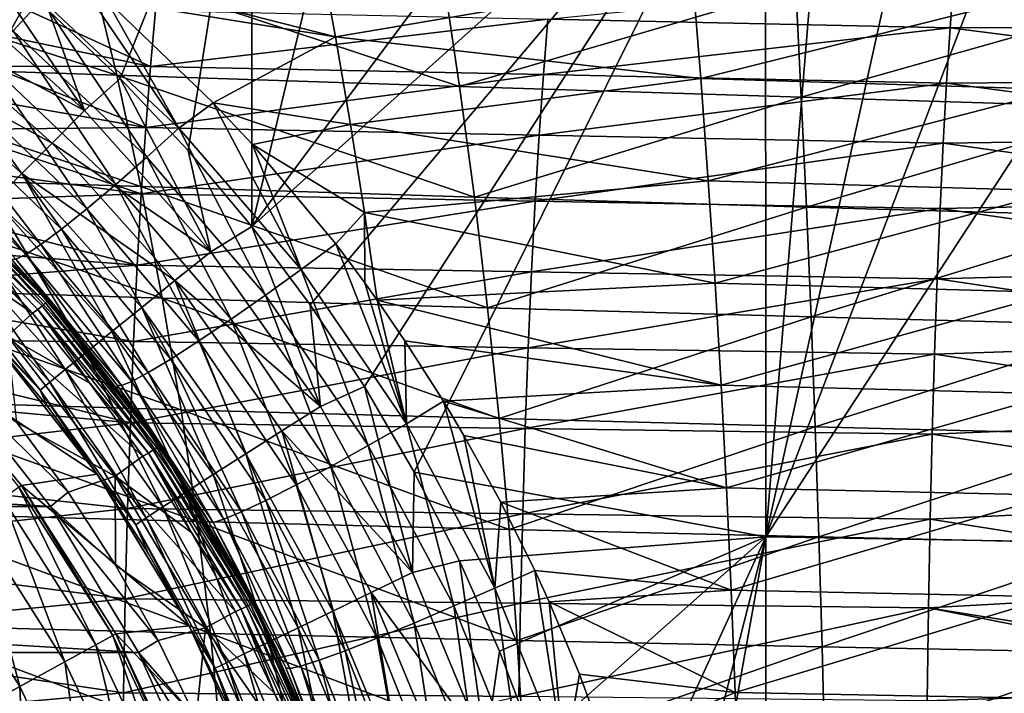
# Model space of a CAD drawing. Header units: metres. Extents: x -82 to 113, y -109 to 109.
# Tile 143 of 256: x 17 to 31, y 9 to 19. Entities that reach past the tile are written whole.
import ezdxf

# ---------------------------------------------------------------- set-up
doc = ezdxf.new("R2010")
doc.units = ezdxf.units.M
doc.layers.add('solid_20_382_013_XXX', color=7, linetype='CONTINUOUS')

msp = doc.modelspace()

# ---------------------------------------------------------------- linework, layer by layer
at = {"layer": 'solid_20_382_013_XXX'}
for points in [[(16.98321, 19.001999, -23.164663), (18.028879, 18.010389, -23.171867), (19.949762, 22.848818, -23.181526)], [(18.028879, 18.010389, -23.171867), (19.022318, 16.954468, -23.179045), (19.949762, 22.848818, -23.181526)], [(19.022318, 16.954468, -23.179045), (19.954227, 15.843064, -23.186069), (19.949762, 22.848818, -23.181526)], [(21.630779, 22.792076, -23.194223), (19.949762, 22.848818, -23.181526), (19.954227, 15.843064, -23.186069)], [(25.036631, 22.676998, -23.223244), (21.630779, 22.792076, -23.194223), (19.954227, 15.843064, -23.186069)], [(27.477751, 22.594391, -23.24691), (25.036631, 22.676998, -23.223244), (19.954227, 15.843064, -23.186069)], [(20.810892, 14.695176, -23.192772), (27.477751, 22.594391, -23.24691), (19.954227, 15.843064, -23.186069)], [(20.810892, 14.695176, -23.192772), (21.603636, 13.497799, -23.199181), (27.477751, 22.594391, -23.24691)], [(21.603636, 13.497799, -23.199181), (22.335476, 12.244182, -23.205269), (27.477751, 22.594391, -23.24691)], [(22.335476, 12.244182, -23.205269), (27.481312, 11.297238, -23.251619), (27.477751, 22.594391, -23.24691)], [(28.405935, 22.562939, -23.256569), (27.477751, 22.594391, -23.24691), (27.481312, 11.297238, -23.251619)], [(29.958302, 22.510271, -23.273563), (28.405935, 22.562939, -23.256569), (27.481312, 11.297238, -23.251619)], [(31.742491, 22.449615, -23.294439), (29.958302, 22.510271, -23.273563), (27.481312, 11.297238, -23.251619)], [(34.68932, 22.349098, -23.332212), (31.742491, 22.449615, -23.294439), (27.481312, 11.297238, -23.251619)], [(34.691414, 11.174557, -23.334955), (34.68932, 22.349098, -23.332212), (27.481312, 11.297238, -23.251619)], [(16.881369, 19.170267, 27.680344), (16.463005, 18.711681, 27.475731), (14.641388, 20.803186, 27.827412)], [(15.43878, 19.39225, -23.092909), (17.508041, 17.542553, -23.106432), (15.88084, 19.934654, -23.157461)], [(17.508041, 17.542553, -23.106432), (16.98321, 19.001999, -23.164663), (15.88084, 19.934654, -23.157461)], [(20.94268, 19.909206, 27.817436), (21.181973, 18.623713, 27.682045), (17.311642, 19.613646, 27.776829)], [(26.408894, 19.508728, 27.790287), (21.181973, 18.623713, 27.682045), (20.94268, 19.909206, 27.817436)], [(12.39457, 19.858429, 31.277998), (17.978031, 18.057777, 31.450422), (17.585453, 19.68667, 31.286623)], [(12.39457, 19.858429, 31.277998), (12.926983, 18.224337, 31.435705), (17.978031, 18.057777, 31.450422)], [(15.828627, 18.852322, -51.181099), (16.261608, 19.708385, -49.845654), (16.607689, 19.04051, -50.731594)], [(18.887569, 17.282696, 27.497808), (16.881369, 19.170267, 27.680344), (17.311642, 19.613646, 27.776829)], [(18.887569, 17.282696, 27.497808), (17.311642, 19.613646, 27.776829), (17.829695, 19.15728, 27.730455)], [(21.181973, 18.623713, 27.682045), (17.829695, 19.15728, 27.730455), (17.311642, 19.613646, 27.776829)], [(17.585453, 19.68667, 31.286623), (22.997663, 17.896299, 31.459274), (22.757107, 19.516788, 31.291857)], [(17.585453, 19.68667, 31.286623), (17.978031, 18.057777, 31.450422), (22.997663, 17.896299, 31.459274)], [(26.408894, 19.508728, 27.790287), (26.529305, 18.011421, 27.632378), (21.181973, 18.623713, 27.682045)], [(22.757107, 19.516788, 31.291857), (22.997663, 17.896299, 31.459274), (27.918175, 19.346561, 31.294086)], [(24.291376, 18.880733, -49.543224), (30.234892, 19.48337, -47.683739), (30.180824, 18.751116, -48.709965)], [(31.82737, 19.333611, 27.790672), (26.529305, 18.011421, 27.632378), (26.408894, 19.508728, 27.790287)], [(30.180824, 18.751116, -48.709965), (30.234892, 19.48337, -47.683739), (36.171661, 18.765594, -47.717537)], [(30.234892, 19.48337, -47.683739), (36.205654, 19.467394, -46.73175), (36.171661, 18.765594, -47.717537)], [(15.018926, 18.864933, -22.907927), (17.508041, 17.542553, -23.106432), (15.43878, 19.39225, -23.092909)], [(22.997663, 17.896299, 31.459274), (28.000122, 17.737331, 31.462736), (27.918175, 19.346561, 31.294086)], [(31.790461, 17.848543, 27.633133), (26.529305, 18.011421, 27.632378), (31.82737, 19.333611, 27.790672)], [(27.918175, 19.346561, 31.294086), (28.000122, 17.737331, 31.462736), (33.076714, 19.179752, 31.292965)], [(28.000122, 17.737331, 31.462736), (32.99902, 17.583729, 31.460627), (33.076714, 19.179752, 31.292965)], [(15.828627, 18.852322, -51.181099), (16.607689, 19.04051, -50.731594), (16.374178, 18.624868, -51.327003)], [(16.374178, 18.624868, -51.327003), (16.607689, 19.04051, -50.731594), (18.472157, 18.189083, -51.449509)], [(18.421457, 16.860535, 27.298803), (16.463005, 18.711681, 27.475731), (16.881369, 19.170267, 27.680344)], [(16.607689, 19.04051, -50.731594), (18.545055, 19.007536, -50.410042), (18.472157, 18.189083, -51.449509)], [(18.887569, 17.282696, 27.497808), (18.421457, 16.860535, 27.298803), (16.881369, 19.170267, 27.680344)], [(19.391552, 17.655327, 27.583929), (18.887569, 17.282696, 27.497808), (17.829695, 19.15728, 27.730455)], [(21.181973, 18.623713, 27.682045), (19.391552, 17.655327, 27.583929), (17.829695, 19.15728, 27.730455)], [(17.508041, 17.542553, -23.106432), (18.028879, 18.010389, -23.171867), (16.98321, 19.001999, -23.164663)], [(18.472157, 18.189083, -51.449509), (18.545055, 19.007536, -50.410042), (24.291376, 18.880733, -49.543224)], [(14.628718, 18.374125, -22.612356), (17.032881, 17.065342, -22.920959), (15.018926, 18.864933, -22.907927)], [(15.018926, 18.864933, -22.907927), (17.032881, 17.065342, -22.920959), (17.508041, 17.542553, -23.106432)], [(18.472157, 18.189083, -51.449509), (24.291376, 18.880733, -49.543224), (24.225252, 18.068262, -50.533691)], [(24.225252, 18.068262, -50.533691), (24.291376, 18.880733, -49.543224), (30.180824, 18.751116, -48.709965)], [(24.225252, 18.068262, -50.533691), (30.180824, 18.751116, -48.709965), (30.128714, 17.944798, -49.656982)], [(30.128714, 17.944798, -49.656982), (30.180824, 18.751116, -48.709965), (36.138546, 17.992517, -48.629192)], [(30.180824, 18.751116, -48.709965), (36.171661, 18.765594, -47.717537), (36.138546, 17.992517, -48.629192)], [(17.965574, 16.460117, 26.987188), (16.05541, 18.275377, 27.160866), (16.463005, 18.711681, 27.475731)], [(16.115435, 18.193615, -51.899643), (16.374178, 18.624868, -51.327003), (18.472157, 18.189083, -51.449509)], [(18.421457, 16.860535, 27.298803), (17.965574, 16.460117, 26.987188), (16.463005, 18.711681, 27.475731)], [(21.181973, 18.623713, 27.682045), (21.402901, 17.33736, 27.555748), (19.391552, 17.655327, 27.583929)], [(26.529305, 18.011421, 27.632378), (21.402901, 17.33736, 27.555748), (21.181973, 18.623713, 27.682045)], [(14.628718, 18.374125, -22.612356), (16.59136, 16.621042, -22.625097), (17.032881, 17.065342, -22.920959)], [(16.194513, 16.220715, -22.228664), (16.59136, 16.621042, -22.625097), (14.628718, 18.374125, -22.612356)], [(12.926983, 18.224337, 31.435705), (18.331327, 16.426764, 31.599932), (17.978031, 18.057777, 31.450422)], [(12.926983, 18.224337, 31.435705), (13.40718, 16.586466, 31.579618), (18.331327, 16.426764, 31.599932)], [(17.541855, 16.101751, 26.568127), (15.6779, 17.882872, 26.741388), (16.05541, 18.275377, 27.160866)], [(15.828252, 17.742279, -52.455948), (16.115435, 18.193615, -51.899643), (18.403091, 17.294737, -52.401104)], [(17.965574, 16.460117, 26.987188), (17.541855, 16.101751, 26.568127), (16.05541, 18.275377, 27.160866)], [(16.115435, 18.193615, -51.899643), (18.472157, 18.189083, -51.449509), (18.403091, 17.294737, -52.401104)], [(18.403091, 17.294737, -52.401104), (18.472157, 18.189083, -51.449509), (24.225252, 18.068262, -50.533691)], [(17.978031, 18.057777, 31.450422), (23.21438, 16.274734, 31.61212), (22.997663, 17.896299, 31.459274)], [(17.978031, 18.057777, 31.450422), (18.331327, 16.426764, 31.599932), (23.21438, 16.274734, 31.61212)], [(18.403091, 17.294737, -52.401104), (24.225252, 18.068262, -50.533691), (24.162569, 17.180319, -51.439438)], [(24.162569, 17.180319, -51.439438), (24.225252, 18.068262, -50.533691), (30.128714, 17.944798, -49.656982)], [(17.170977, 15.803461, 26.057087), (15.348504, 17.55332, 26.232798), (15.6779, 17.882872, 26.741388)], [(17.541855, 16.101751, 26.568127), (17.170977, 15.803461, 26.057087), (15.6779, 17.882872, 26.741388)], [(17.508041, 17.542553, -23.106432), (19.355574, 15.473425, -23.119694), (18.028879, 18.010389, -23.171867)], [(19.355574, 15.473425, -23.119694), (19.022318, 16.954468, -23.179045), (18.028879, 18.010389, -23.171867)], [(26.529305, 18.011421, 27.632378), (26.639376, 16.513556, 27.487103), (21.402901, 17.33736, 27.555748)], [(22.997663, 17.896299, 31.459274), (23.21438, 16.274734, 31.61212), (28.000122, 17.737331, 31.462736)], [(24.162569, 17.180319, -51.439438), (30.128714, 17.944798, -49.656982), (30.079203, 17.063404, -50.522144)], [(31.790461, 17.848543, 27.633133), (26.639376, 16.513556, 27.487103), (26.529305, 18.011421, 27.632378)], [(30.079203, 17.063404, -50.522144), (30.128714, 17.944798, -49.656982), (36.106743, 17.147175, -49.464397)], [(30.128714, 17.944798, -49.656982), (36.138546, 17.992517, -48.629192), (36.106743, 17.147175, -49.464397)], [(15.507754, 17.263746, -53.00346), (15.828252, 17.742279, -52.455948), (18.403091, 17.294737, -52.401104)], [(23.21438, 16.274734, 31.61212), (28.075031, 16.127558, 31.616718), (28.000122, 17.737331, 31.462736)], [(31.758635, 16.363119, 27.488201), (26.639376, 16.513556, 27.487103), (31.790461, 17.848543, 27.633133)], [(28.000122, 17.737331, 31.462736), (28.075031, 16.127558, 31.616718), (32.99902, 17.583729, 31.460627)], [(20.676722, 15.212642, 27.316498), (18.887569, 17.282696, 27.497808), (19.391552, 17.655327, 27.583929)], [(20.676722, 15.212642, 27.316498), (19.391552, 17.655327, 27.583929), (19.965271, 17.044172, 27.527121)], [(21.402901, 17.33736, 27.555748), (19.965271, 17.044172, 27.527121), (19.391552, 17.655327, 27.583929)], [(16.86919, 15.578136, 25.478127), (15.081228, 17.30056, 25.658693), (15.348504, 17.55332, 26.232798)], [(17.170977, 15.803461, 26.057087), (16.86919, 15.578136, 25.478127), (15.348504, 17.55332, 26.232798)], [(17.032881, 17.065342, -22.920959), (19.355574, 15.473425, -23.119694), (17.508041, 17.542553, -23.106432)], [(28.075031, 16.127558, 31.616718), (32.93132, 15.987288, 31.613693), (32.99902, 17.583729, 31.460627)], [(16.646006, 15.431733, 24.860228), (14.884141, 17.131233, 25.047249), (15.081228, 17.30056, 25.658693)], [(16.86919, 15.578136, 25.478127), (16.646006, 15.431733, 24.860228), (15.081228, 17.30056, 25.658693)], [(21.402901, 17.33736, 27.555748), (21.605465, 16.050154, 27.438543), (19.965271, 17.044172, 27.527121)], [(26.639376, 16.513556, 27.487103), (21.605465, 16.050154, 27.438543), (21.402901, 17.33736, 27.555748)], [(15.147862, 16.750149, -53.548317), (15.507754, 17.263746, -53.00346), (18.338675, 16.323774, -53.261734)], [(15.507754, 17.263746, -53.00346), (18.403091, 17.294737, -52.401104), (18.338675, 16.323774, -53.261734)], [(18.338675, 16.323774, -53.261734), (18.403091, 17.294737, -52.401104), (24.162569, 17.180319, -51.439438)], [(18.338675, 16.323774, -53.261734), (24.162569, 17.180319, -51.439438), (24.104076, 16.216208, -52.257778)], [(20.158333, 14.839055, 27.124262), (18.421457, 16.860535, 27.298803), (18.887569, 17.282696, 27.497808)], [(20.676722, 15.212642, 27.316498), (20.158333, 14.839055, 27.124262), (18.887569, 17.282696, 27.497808)], [(24.104076, 16.216208, -52.257778), (24.162569, 17.180319, -51.439438), (30.079203, 17.063404, -50.522144)], [(16.646006, 15.431733, 24.860228), (16.503445, 15.363035, 24.232845), (14.884141, 17.131233, 25.047249)], [(16.59136, 16.621042, -22.625097), (18.831257, 15.051568, -22.933737), (17.032881, 17.065342, -22.920959)], [(17.032881, 17.065342, -22.920959), (18.831257, 15.051568, -22.933737), (19.355574, 15.473425, -23.119694)], [(21.186466, 15.586589, 27.398602), (20.676722, 15.212642, 27.316498), (19.965271, 17.044172, 27.527121)], [(21.605465, 16.050154, 27.438543), (21.186466, 15.586589, 27.398602), (19.965271, 17.044172, 27.527121)], [(24.104076, 16.216208, -52.257778), (30.079203, 17.063404, -50.522144), (30.032904, 16.106264, -51.303093)], [(30.032904, 16.106264, -51.303093), (30.079203, 17.063404, -50.522144), (36.076691, 16.228729, -50.220959)], [(30.079203, 17.063404, -50.522144), (36.106743, 17.147175, -49.464397), (36.076691, 16.228729, -50.220959)], [(19.355574, 15.473425, -23.119694), (19.954227, 15.843064, -23.186069), (19.022318, 16.954468, -23.179045)], [(14.741705, 16.193506, -54.095203), (15.147862, 16.750149, -53.548317), (18.338675, 16.323774, -53.261734)], [(19.65164, 14.484104, 26.816395), (17.965574, 16.460117, 26.987188), (18.421457, 16.860535, 27.298803)], [(20.158333, 14.839055, 27.124262), (19.65164, 14.484104, 26.816395), (18.421457, 16.860535, 27.298803)], [(13.40718, 16.586466, 31.579618), (18.645342, 14.793631, 31.735151), (18.331327, 16.426764, 31.599932)], [(13.40718, 16.586466, 31.579618), (13.835161, 14.944818, 31.709736), (18.645342, 14.793631, 31.735151)], [(15.017426, 16.588264, 4.057184), (16.884886, 14.683126, 4.057184), (14.961221, 16.526178, 4.014596)], [(15.062034, 16.637539, 4.123588), (16.93504, 14.726742, 4.123588), (15.017426, 16.588264, 4.057184)], [(16.93504, 14.726742, 4.123588), (16.884886, 14.683126, 4.057184), (15.017426, 16.588264, 4.057184)], [(15.062034, 16.637539, 4.123588), (15.090668, 16.669168, 4.207295), (16.967236, 14.754741, 4.207295)], [(15.062034, 16.637539, 4.123588), (16.967236, 14.754741, 4.207295), (16.93504, 14.726742, 4.123588)], [(15.090668, 16.669168, 4.207295), (15.100517, 16.680059, 4.3), (16.978312, 14.76438, 4.3)], [(16.967236, 14.754741, 4.207295), (15.090668, 16.669168, 4.207295), (16.978312, 14.76438, 4.3)], [(16.43623, 15.365558, 23.621992), (16.978312, 14.76438, 4.3), (15.100517, 16.680059, 4.3)], [(16.194513, 16.220715, -22.228664), (17.906364, 14.304151, -22.241056), (16.59136, 16.621042, -22.625097)], [(16.59136, 16.621042, -22.625097), (18.344139, 14.65855, -22.637589), (18.831257, 15.051568, -22.933737)], [(17.906364, 14.304151, -22.241056), (18.344139, 14.65855, -22.637589), (16.59136, 16.621042, -22.625097)], [(14.567725, 16.083263, 4), (14.891722, 16.464405, 4), (16.746197, 14.574118, 4)], [(14.961221, 16.526178, 4.014596), (16.746197, 14.574118, 4), (14.891722, 16.464405, 4)], [(14.961221, 16.526178, 4.014596), (16.821692, 14.628172, 4.014596), (16.746197, 14.574118, 4)], [(16.884886, 14.683126, 4.057184), (16.821692, 14.628172, 4.014596), (14.961221, 16.526178, 4.014596)], [(19.181612, 14.166183, 26.397459), (17.541855, 16.101751, 26.568127), (17.965574, 16.460117, 26.987188)], [(19.65164, 14.484104, 26.816395), (19.181612, 14.166183, 26.397459), (17.965574, 16.460117, 26.987188)], [(26.639376, 16.513556, 27.487103), (26.739105, 15.015127, 27.354462), (21.605465, 16.050154, 27.438543)], [(31.758635, 16.363119, 27.488201), (26.739105, 15.015127, 27.354462), (26.639376, 16.513556, 27.487103)], [(14.741705, 16.193506, -54.095203), (18.338675, 16.323774, -53.261734), (18.279486, 15.27758, -54.030319)], [(18.279486, 15.27758, -54.030319), (18.338675, 16.323774, -53.261734), (24.104076, 16.216208, -52.257778)], [(18.331327, 16.426764, 31.599932), (23.407257, 14.652096, 31.750391), (23.21438, 16.274734, 31.61212)], [(18.331327, 16.426764, 31.599932), (18.645342, 14.793631, 31.735151), (23.407257, 14.652096, 31.750391)], [(31.731892, 14.877339, 27.355881), (26.739105, 15.015127, 27.354462), (31.758635, 16.363119, 27.488201)], [(14.282434, 15.584725, -54.647873), (14.741705, 16.193506, -54.095203), (18.279486, 15.27758, -54.030319)], [(15.85327, 15.87536, -21.741604), (17.529964, 13.99809, -21.75407), (16.194513, 16.220715, -22.228664)], [(17.529964, 13.99809, -21.75407), (17.906364, 14.304151, -22.241056), (16.194513, 16.220715, -22.228664)], [(18.279486, 15.27758, -54.030319), (24.104076, 16.216208, -52.257778), (24.050303, 15.177355, -52.987934)], [(23.21438, 16.274734, 31.61212), (23.407257, 14.652096, 31.750391), (28.075031, 16.127558, 31.616718)], [(24.050303, 15.177355, -52.987934), (24.104076, 16.216208, -52.257778), (30.032904, 16.106264, -51.303093)], [(30.032904, 16.106264, -51.303093), (36.076691, 16.228729, -50.220959), (36.048725, 15.238114, -50.89814)], [(16.377563, 14.236059, 4), (14.567725, 16.083263, 4), (16.746197, 14.574118, 4)], [(18.771847, 13.901732, 25.882866), (17.170977, 15.803461, 26.057087), (17.541855, 16.101751, 26.568127)], [(19.181612, 14.166183, 26.397459), (18.771847, 13.901732, 25.882866), (17.541855, 16.101751, 26.568127)], [(21.605465, 16.050154, 27.438543), (21.610294, 15.018103, 27.35124), (21.186466, 15.586589, 27.398602)], [(21.605465, 16.050154, 27.438543), (21.7904, 14.765907, 27.330738), (21.610294, 15.018103, 27.35124)], [(26.739105, 15.015127, 27.354462), (21.7904, 14.765907, 27.330738), (21.605465, 16.050154, 27.438543)], [(23.407257, 14.652096, 31.750391), (28.142902, 14.517242, 31.756037), (28.075031, 16.127558, 31.616718)], [(24.050303, 15.177355, -52.987934), (30.032904, 16.106264, -51.303093), (29.990257, 15.074841, -51.999294)], [(28.075031, 16.127558, 31.616718), (28.142902, 14.517242, 31.756037), (32.93132, 15.987288, 31.613693)], [(29.990257, 15.074841, -51.999294), (30.032904, 16.106264, -51.303093), (36.048725, 15.238114, -50.89814)], [(15.576552, 15.594016, -21.176643), (17.22477, 13.74837, -21.189341), (15.85327, 15.87536, -21.741604)], [(17.22477, 13.74837, -21.189341), (17.529964, 13.99809, -21.75407), (15.85327, 15.87536, -21.741604)], [(28.142902, 14.517242, 31.756037), (32.873608, 14.390432, 31.752169), (32.93132, 15.987288, 31.613693)], [(18.440842, 13.702573, 25.297203), (16.86919, 15.578136, 25.478127), (17.170977, 15.803461, 26.057087)], [(18.771847, 13.901732, 25.882866), (18.440842, 13.702573, 25.297203), (17.170977, 15.803461, 26.057087)], [(19.355574, 15.473425, -23.119694), (20.96143, 13.208204, -23.132133), (19.954227, 15.843064, -23.186069)], [(20.96143, 13.208204, -23.132133), (20.810892, 14.695176, -23.192772), (19.954227, 15.843064, -23.186069)], [(13.766648, 14.914789, -55.20718), (14.282434, 15.584725, -54.647873), (18.279486, 15.27758, -54.030319)], [(15.371284, 15.383732, -20.549326), (16.998405, 13.561238, -20.562382), (15.576552, 15.594016, -21.176643)], [(16.998405, 13.561238, -20.562382), (17.22477, 13.74837, -21.189341), (15.576552, 15.594016, -21.176643)], [(18.199293, 13.5742, 24.670443), (16.646006, 15.431733, 24.860228), (16.86919, 15.578136, 25.478127)], [(18.440842, 13.702573, 25.297203), (18.199293, 13.5742, 24.670443), (16.86919, 15.578136, 25.478127)], [(22.219709, 12.953373, 27.141783), (20.676722, 15.212642, 27.316498), (21.186466, 15.586589, 27.398602)], [(22.219709, 12.953373, 27.141783), (21.186466, 15.586589, 27.398602), (21.610294, 15.018103, 27.35124)], [(18.049221, 13.515531, 24.033209), (16.503445, 15.363035, 24.232845), (16.646006, 15.431733, 24.860228)], [(18.199293, 13.5742, 24.670443), (18.049221, 13.515531, 24.033209), (16.646006, 15.431733, 24.860228)], [(18.831257, 15.051568, -22.933737), (20.96143, 13.208204, -23.132133), (19.355574, 15.473425, -23.119694)], [(15.244301, 15.251462, -19.87532), (16.8584, 13.442856, -19.888832), (15.371284, 15.383732, -20.549326)], [(16.8584, 13.442856, -19.888832), (16.998405, 13.561238, -20.562382), (15.371284, 15.383732, -20.549326)], [(16.43623, 15.365558, 23.621992), (17.884855, 13.652177, 23.425873), (16.978312, 14.76438, 4.3)], [(16.503445, 15.363035, 24.232845), (17.884855, 13.652177, 23.425873), (16.43623, 15.365558, 23.621992)], [(16.503445, 15.363035, 24.232845), (17.984945, 13.520051, 23.4125), (17.884855, 13.652177, 23.425873)], [(18.049221, 13.515531, 24.033209), (17.984945, 13.520051, 23.4125), (16.503445, 15.363035, 24.232845)], [(13.766648, 14.914789, -55.20718), (18.279486, 15.27758, -54.030319), (18.226, 14.158517, -54.706715)], [(15.244301, 15.251462, -19.87532), (16.128157, 14.217332, -19.179438), (16.8584, 13.442856, -19.888832)], [(18.226, 14.158517, -54.706715), (18.279486, 15.27758, -54.030319), (24.050303, 15.177355, -52.987934)], [(18.226, 14.158517, -54.706715), (24.050303, 15.177355, -52.987934), (24.001688, 14.066091, -53.629932)], [(21.659332, 12.633035, 26.956093), (20.158333, 14.839055, 27.124262), (20.676722, 15.212642, 27.316498)], [(22.219709, 12.953373, 27.141783), (21.659332, 12.633035, 26.956093), (20.676722, 15.212642, 27.316498)], [(24.001688, 14.066091, -53.629932), (24.050303, 15.177355, -52.987934), (29.990257, 15.074841, -51.999294)], [(29.990257, 15.074841, -51.999294), (36.048725, 15.238114, -50.89814), (36.023121, 14.177452, -51.496174)], [(18.344139, 14.65855, -22.637589), (19.86648, 12.512236, -22.64929), (18.831257, 15.051568, -22.933737)], [(18.831257, 15.051568, -22.933737), (20.393852, 12.847954, -22.945717), (20.96143, 13.208204, -23.132133)], [(19.86648, 12.512236, -22.64929), (20.393852, 12.847954, -22.945717), (18.831257, 15.051568, -22.933737)], [(21.7904, 14.765907, 27.330738), (22.219709, 12.953373, 27.141783), (21.610294, 15.018103, 27.35124)], [(26.739105, 15.015127, 27.354462), (26.828493, 13.516138, 27.234457), (21.7904, 14.765907, 27.330738)], [(24.001688, 14.066091, -53.629932), (29.990257, 15.074841, -51.999294), (29.951637, 13.971423, -52.610912)], [(31.731892, 14.877339, 27.355881), (26.828493, 13.516138, 27.234457), (26.739105, 15.015127, 27.354462)], [(29.951637, 13.971423, -52.610912), (29.990257, 15.074841, -51.999294), (36.023121, 14.177452, -51.496174)], [(13.194496, 14.177029, -55.769962), (13.766648, 14.914789, -55.20718), (18.226, 14.158517, -54.706715)], [(13.835161, 14.944818, 31.709736), (18.920073, 13.158377, 31.856081), (18.645342, 14.793631, 31.735151)], [(13.835161, 14.944818, 31.709736), (14.210928, 13.299393, 31.826059), (18.920073, 13.158377, 31.856081)], [(31.710232, 13.391205, 27.23617), (26.828493, 13.516138, 27.234457), (31.731892, 14.877339, 27.355881)], [(16.93504, 14.726742, 4.123588), (18.567329, 12.606617, 4.123588), (16.884886, 14.683126, 4.057184)], [(16.93504, 14.726742, 4.123588), (16.967236, 14.754741, 4.207295), (18.602629, 12.630585, 4.207295)], [(16.93504, 14.726742, 4.123588), (18.602629, 12.630585, 4.207295), (18.567329, 12.606617, 4.123588)], [(16.967236, 14.754741, 4.207295), (16.978312, 14.76438, 4.3), (18.614773, 12.638837, 4.3)], [(18.602629, 12.630585, 4.207295), (16.967236, 14.754741, 4.207295), (18.614773, 12.638837, 4.3)], [(17.984945, 13.520051, 23.4125), (18.614773, 12.638837, 4.3), (16.978312, 14.76438, 4.3)], [(17.884855, 13.652177, 23.425873), (17.984945, 13.520051, 23.4125), (16.978312, 14.76438, 4.3)], [(18.645342, 14.793631, 31.735151), (23.576294, 13.028383, 31.87409), (23.407257, 14.652096, 31.750391)], [(18.645342, 14.793631, 31.735151), (18.920073, 13.158377, 31.856081), (23.576294, 13.028383, 31.87409)], [(21.111336, 12.328691, 26.652561), (19.65164, 14.484104, 26.816395), (20.158333, 14.839055, 27.124262)], [(21.659332, 12.633035, 26.956093), (21.111336, 12.328691, 26.652561), (20.158333, 14.839055, 27.124262)], [(21.7904, 14.765907, 27.330738), (22.197872, 14.169983, 27.283556), (22.219709, 12.953373, 27.141783)], [(26.828493, 13.516138, 27.234457), (22.197872, 14.169983, 27.283556), (21.7904, 14.765907, 27.330738)], [(16.377563, 14.236059, 4), (16.746197, 14.574118, 4), (17.585613, 13.549397, 4)], [(16.821692, 14.628172, 4.014596), (17.585613, 13.549397, 4), (16.746197, 14.574118, 4)], [(16.884886, 14.683126, 4.057184), (18.512341, 12.569281, 4.057184), (16.821692, 14.628172, 4.014596)], [(16.821692, 14.628172, 4.014596), (18.443054, 12.522237, 4.014596), (17.585613, 13.549397, 4)], [(18.512341, 12.569281, 4.057184), (18.443054, 12.522237, 4.014596), (16.821692, 14.628172, 4.014596)], [(18.567329, 12.606617, 4.123588), (18.512341, 12.569281, 4.057184), (16.884886, 14.683126, 4.057184)], [(17.906364, 14.304151, -22.241056), (19.392433, 12.209395, -22.252657), (18.344139, 14.65855, -22.637589)], [(19.392433, 12.209395, -22.252657), (19.86648, 12.512236, -22.64929), (18.344139, 14.65855, -22.637589)], [(20.96143, 13.208204, -23.132133), (21.603636, 13.497799, -23.199181), (20.810892, 14.695176, -23.192772)], [(23.407257, 14.652096, 31.750391), (23.576294, 13.028383, 31.87409), (28.142902, 14.517242, 31.756037)], [(20.603251, 12.056457, 26.235172), (19.181612, 14.166183, 26.397459), (19.65164, 14.484104, 26.816395)], [(21.111336, 12.328691, 26.652561), (20.603251, 12.056457, 26.235172), (19.65164, 14.484104, 26.816395)], [(23.576294, 13.028383, 31.87409), (28.203737, 12.906385, 31.880688), (28.142902, 14.517242, 31.756037)], [(28.142902, 14.517242, 31.756037), (28.203737, 12.906385, 31.880688), (32.873608, 14.390432, 31.752169)], [(17.529964, 13.99809, -21.75407), (18.984724, 11.947727, -21.765736), (17.906364, 14.304151, -22.241056)], [(18.984724, 11.947727, -21.765736), (19.392433, 12.209395, -22.252657), (17.906364, 14.304151, -22.241056)], [(28.203737, 12.906385, 31.880688), (32.825886, 12.793159, 31.876051), (32.873608, 14.390432, 31.752169)], [(12.654222, 13.476729, -56.257389), (13.194496, 14.177029, -55.769962), (18.17869, 12.968952, -55.290775)], [(13.194496, 14.177029, -55.769962), (18.226, 14.158517, -54.706715), (18.17869, 12.968952, -55.290775)], [(14.943758, 14.033319), (17.69412, 12.213441), (16.092926, 14.2572)], [(16.092926, 14.2572), (17.69412, 12.213441), (16.128157, 14.217332, -19.179438)], [(17.69412, 12.213441), (16.959688, 13.214347, -19.186422), (16.128157, 14.217332, -19.179438)], [(16.8584, 13.442856, -19.888832), (16.128157, 14.217332, -19.179438), (16.959688, 13.214347, -19.186422)], [(16.377563, 14.236059, 4), (17.585613, 13.549397, 4), (18.362488, 12.476337, 4)], [(17.954941, 12.186476, 4), (16.377563, 14.236059, 4), (18.362488, 12.476337, 4)], [(16.514181, 12.972347, 5.212436), (16.377563, 14.236059, 4), (17.954941, 12.186476, 4)], [(18.17869, 12.968952, -55.290775), (18.226, 14.158517, -54.706715), (24.001688, 14.066091, -53.629932)], [(20.161198, 11.830777, 25.719217), (18.771847, 13.901732, 25.882866), (19.181612, 14.166183, 26.397459)], [(20.603251, 12.056457, 26.235172), (20.161198, 11.830777, 25.719217), (19.181612, 14.166183, 26.397459)], [(22.197872, 14.169983, 27.283556), (22.760853, 13.284201, 27.216745), (22.219709, 12.953373, 27.141783)], [(26.828493, 13.516138, 27.234457), (22.760853, 13.284201, 27.216745), (22.197872, 14.169983, 27.283556)], [(29.951637, 13.971423, -52.610912), (36.023121, 14.177452, -51.496174), (36.000145, 13.048887, -52.015324)], [(14.943758, 14.033319), (16.584753, 12.049726), (17.69412, 12.213441)], [(16.547018, 12.022287, 2.290652), (16.584753, 12.049726), (14.943758, 14.033319)], [(17.22477, 13.74837, -21.189341), (18.653984, 11.734065, -21.201218), (17.529964, 13.99809, -21.75407)], [(18.653984, 11.734065, -21.201218), (18.984724, 11.947727, -21.765736), (17.529964, 13.99809, -21.75407)], [(18.17869, 12.968952, -55.290775), (24.001688, 14.066091, -53.629932), (23.958673, 12.884748, -54.183804)], [(23.958673, 12.884748, -54.183804), (24.001688, 14.066091, -53.629932), (29.951637, 13.971423, -52.610912)], [(19.805674, 11.662039, 25.129663), (18.440842, 13.702573, 25.297203), (18.771847, 13.901732, 25.882866)], [(20.161198, 11.830777, 25.719217), (19.805674, 11.662039, 25.129663), (18.771847, 13.901732, 25.882866)], [(23.958673, 12.884748, -54.183804), (29.951637, 13.971423, -52.610912), (29.917416, 12.798302, -53.138123)], [(29.917416, 12.798302, -53.138123), (29.951637, 13.971423, -52.610912), (36.000145, 13.048887, -52.015324)], [(17.006958, 11.739408, 14.8), (-17.006958, 11.739408, 14.8), (-15.467973, 13.703722, 14.8)], [(17.006958, 11.739408, 14.8), (-15.467973, 13.703722, 14.8), (15.467973, 13.703722, 14.8)], [(15.467973, 13.703722, 14.8), (16.514181, 12.972347, 5.212436), (17.268492, 11.949861, 5.212436)], [(17.006958, 11.739408, 14.8), (15.467973, 13.703722, 14.8), (17.268492, 11.949861, 5.212436)], [(16.998405, 13.561238, -20.562382), (18.408466, 11.573746, -20.574591), (17.22477, 13.74837, -21.189341)], [(18.408466, 11.573746, -20.574591), (18.653984, 11.734065, -21.201218), (17.22477, 13.74837, -21.189341)], [(19.548475, 11.555027, 24.497255), (18.199293, 13.5742, 24.670443), (18.440842, 13.702573, 25.297203)], [(19.805674, 11.662039, 25.129663), (19.548475, 11.555027, 24.497255), (18.440842, 13.702573, 25.297203)], [(16.8584, 13.442856, -19.888832), (18.256321, 11.472034, -19.901463), (16.998405, 13.561238, -20.562382)], [(18.256321, 11.472034, -19.901463), (18.408466, 11.573746, -20.574591), (16.998405, 13.561238, -20.562382)], [(19.391706, 11.508683, 23.853571), (18.049221, 13.515531, 24.033209), (18.199293, 13.5742, 24.670443)], [(19.548475, 11.555027, 24.497255), (19.391706, 11.508683, 23.853571), (18.199293, 13.5742, 24.670443)], [(12.614037, 12.31697, -56.778515), (12.654222, 13.476729, -56.257389), (18.17869, 12.968952, -55.290775)], [(16.8584, 13.442856, -19.888832), (16.959688, 13.214347, -19.186422), (17.732555, 12.157567, -19.193718)], [(16.8584, 13.442856, -19.888832), (17.732555, 12.157567, -19.193718), (18.256321, 11.472034, -19.901463)], [(18.443054, 12.522237, 4.014596), (18.362488, 12.476337, 4), (17.585613, 13.549397, 4)], [(17.984945, 13.520051, 23.4125), (19.264816, 11.623976, 23.235798), (18.614773, 12.638837, 4.3)], [(17.984945, 13.520051, 23.4125), (19.328964, 11.516994, 23.226547), (19.264816, 11.623976, 23.235798)], [(18.049221, 13.515531, 24.033209), (19.328964, 11.516994, 23.226547), (17.984945, 13.520051, 23.4125)], [(19.391706, 11.508683, 23.853571), (19.328964, 11.516994, 23.226547), (18.049221, 13.515531, 24.033209)], [(20.96143, 13.208204, -23.132133), (22.307335, 10.773457, -23.143209), (21.603636, 13.497799, -23.199181)], [(22.307335, 10.773457, -23.143209), (22.335476, 12.244182, -23.205269), (21.603636, 13.497799, -23.199181)], [(26.828493, 13.516138, 27.234457), (26.907541, 12.016588, 27.127087), (22.760853, 13.284201, 27.216745)], [(31.710232, 13.391205, 27.23617), (26.907541, 12.016588, 27.127087), (26.828493, 13.516138, 27.234457)], [(14.210928, 13.299393, 31.826059), (19.155521, 11.521002, 31.962719), (18.920073, 13.158377, 31.856081)], [(14.210928, 13.299393, 31.826059), (14.534478, 11.650189, 31.928589), (19.155521, 11.521002, 31.962719)], [(23.512299, 10.546184, 26.985363), (22.219709, 12.953373, 27.141783), (22.760853, 13.284201, 27.216745)], [(23.512299, 10.546184, 26.985363), (22.760853, 13.284201, 27.216745), (23.060019, 12.781192, 27.180599)], [(26.907541, 12.016588, 27.127087), (23.060019, 12.781192, 27.180599), (22.760853, 13.284201, 27.216745)], [(31.693653, 11.904716, 27.129068), (26.907541, 12.016588, 27.127087), (31.710232, 13.391205, 27.23617)], [(17.69412, 12.213441), (17.732555, 12.157567, -19.193718), (16.959688, 13.214347, -19.186422)], [(18.920073, 13.158377, 31.856081), (23.721493, 11.403596, 31.983215), (23.576294, 13.028383, 31.87409)], [(18.920073, 13.158377, 31.856081), (19.155521, 11.521002, 31.962719), (23.721493, 11.403596, 31.983215)], [(20.393852, 12.847954, -22.945717), (22.307335, 10.773457, -23.143209), (20.96143, 13.208204, -23.132133)], [(23.576294, 13.028383, 31.87409), (23.721493, 11.403596, 31.983215), (28.203737, 12.906385, 31.880688)], [(29.917416, 12.798302, -53.138123), (36.000145, 13.048887, -52.015324), (35.980072, 11.85458, -52.455856)], [(12.614037, 12.31697, -56.778515), (18.17869, 12.968952, -55.290775), (18.138014, 11.711357, -55.782497)], [(17.268492, 11.949861, 5.212436), (16.514181, 12.972347, 5.212436), (17.954941, 12.186476, 4)], [(18.138014, 11.711357, -55.782497), (18.17869, 12.968952, -55.290775), (23.958673, 12.884748, -54.183804)], [(18.138014, 11.711357, -55.782497), (23.958673, 12.884748, -54.183804), (23.92168, 11.635772, -54.649734)], [(19.86648, 12.512236, -22.64929), (21.140522, 10.209434, -22.659689), (20.393852, 12.847954, -22.945717)], [(20.393852, 12.847954, -22.945717), (21.702629, 10.481362, -22.956371), (22.307335, 10.773457, -23.143209)], [(21.140522, 10.209434, -22.659689), (21.702629, 10.481362, -22.956371), (20.393852, 12.847954, -22.945717)], [(22.915796, 10.28341, 26.806261), (21.659332, 12.633035, 26.956093), (22.219709, 12.953373, 27.141783)], [(23.512299, 10.546184, 26.985363), (22.915796, 10.28341, 26.806261), (22.219709, 12.953373, 27.141783)], [(23.721493, 11.403596, 31.983215), (28.257536, 11.294985, 31.990675), (28.203737, 12.906385, 31.880688)], [(23.92168, 11.635772, -54.649734), (23.958673, 12.884748, -54.183804), (29.917416, 12.798302, -53.138123)], [(28.203737, 12.906385, 31.880688), (28.257536, 11.294985, 31.990675), (32.825886, 12.793159, 31.876051)], [(23.600021, 11.804354, 27.11417), (23.512299, 10.546184, 26.985363), (23.060019, 12.781192, 27.180599)], [(26.907541, 12.016588, 27.127087), (23.600021, 11.804354, 27.11417), (23.060019, 12.781192, 27.180599)], [(23.92168, 11.635772, -54.649734), (29.917416, 12.798302, -53.138123), (29.887947, 11.557898, -53.581253)], [(28.257536, 11.294985, 31.990675), (32.788158, 11.195471, 31.98534), (32.825886, 12.793159, 31.876051)], [(29.887947, 11.557898, -53.581253), (29.917416, 12.798302, -53.138123), (35.980072, 11.85458, -52.455856)], [(18.512341, 12.569281, 4.057184), (19.876657, 10.276772, 4.057184), (18.443054, 12.522237, 4.014596)], [(18.567329, 12.606617, 4.123588), (19.935699, 10.3073, 4.123588), (18.512341, 12.569281, 4.057184)], [(19.935699, 10.3073, 4.123588), (19.876657, 10.276772, 4.057184), (18.512341, 12.569281, 4.057184)], [(18.567329, 12.606617, 4.123588), (18.602629, 12.630585, 4.207295), (19.9736, 10.326896, 4.207295)], [(18.567329, 12.606617, 4.123588), (19.9736, 10.326896, 4.207295), (19.935699, 10.3073, 4.123588)], [(18.602629, 12.630585, 4.207295), (18.614773, 12.638837, 4.3), (19.986641, 10.333643, 4.3)], [(19.9736, 10.326896, 4.207295), (18.602629, 12.630585, 4.207295), (19.986641, 10.333643, 4.3)], [(19.328964, 11.516994, 23.226547), (19.986641, 10.333643, 4.3), (18.614773, 12.638837, 4.3)], [(19.264816, 11.623976, 23.235798), (19.328964, 11.516994, 23.226547), (18.614773, 12.638837, 4.3)], [(22.332052, 10.033702, 26.507124), (21.111336, 12.328691, 26.652561), (21.659332, 12.633035, 26.956093)], [(22.915796, 10.28341, 26.806261), (22.332052, 10.033702, 26.507124), (21.659332, 12.633035, 26.956093)], [(17.954941, 12.186476, 4), (18.362488, 12.476337, 4), (19.073923, 11.358937, 4)], [(18.443054, 12.522237, 4.014596), (19.073923, 11.358937, 4), (18.362488, 12.476337, 4)], [(18.443054, 12.522237, 4.014596), (19.802265, 10.238309, 4.014596), (19.073923, 11.358937, 4)], [(19.876657, 10.276772, 4.057184), (19.802265, 10.238309, 4.014596), (18.443054, 12.522237, 4.014596)], [(19.392433, 12.209395, -22.252657), (20.634987, 9.964411, -22.262955), (19.86648, 12.512236, -22.64929)], [(20.634987, 9.964411, -22.262955), (21.140522, 10.209434, -22.659689), (19.86648, 12.512236, -22.64929)], [(12.580835, 11.099516, -57.215195), (12.614037, 12.31697, -56.778515), (18.138014, 11.711357, -55.782497)], [(21.790947, 9.810559, 26.091333), (20.603251, 12.056457, 26.235172), (21.111336, 12.328691, 26.652561)], [(22.332052, 10.033702, 26.507124), (21.790947, 9.810559, 26.091333), (21.111336, 12.328691, 26.652561)], [(16.584753, 12.049726), (19.037287, 9.991574), (17.69412, 12.213441)], [(17.959833, 10.883216, 5.212436), (17.268492, 11.949861, 5.212436), (17.954941, 12.186476, 4)], [(17.69412, 12.213441), (19.037287, 9.991574), (17.732555, 12.157567, -19.193718)], [(19.037287, 9.991574), (18.439718, 11.055623, -19.201105), (17.732555, 12.157567, -19.193718)], [(18.256321, 11.472034, -19.901463), (17.732555, 12.157567, -19.193718), (18.439718, 11.055623, -19.201105)], [(17.954941, 12.186476, 4), (19.073923, 11.358937, 4), (19.717484, 10.20102, 4)], [(19.277458, 9.963418, 4), (17.954941, 12.186476, 4), (19.717484, 10.20102, 4)], [(17.959833, 10.883216, 5.212436), (17.954941, 12.186476, 4), (19.277458, 9.963418, 4)], [(18.984724, 11.947727, -21.765736), (20.199879, 9.752994, -21.776077), (19.392433, 12.209395, -22.252657)], [(20.199879, 9.752994, -21.776077), (20.634987, 9.964411, -22.262955), (19.392433, 12.209395, -22.252657)], [(22.307335, 10.773457, -23.143209), (22.997301, 10.947455, -23.210915), (22.335476, 12.244182, -23.205269)], [(22.335476, 12.244182, -23.205269), (22.997301, 10.947455, -23.210915), (27.481312, 11.297238, -23.251619)], [(17.673544, 9.71629, 4.566287), (16.547018, 12.022287, 2.290652), (16.316412, 11.854751, 4.566287)], [(16.547018, 12.022287, 2.290652), (17.923328, 9.853603, 2.290652), (16.584753, 12.049726)], [(17.673544, 9.71629, 4.566287), (17.923328, 9.853603, 2.290652), (16.547018, 12.022287, 2.290652)], [(16.584753, 12.049726), (17.964201, 9.876104), (19.037287, 9.991574)], [(17.923328, 9.853603, 2.290652), (17.964201, 9.876104), (16.584753, 12.049726)], [(21.320942, 9.626123, 25.574032), (20.161198, 11.830777, 25.719217), (20.603251, 12.056457, 26.235172)], [(21.790947, 9.810559, 26.091333), (21.320942, 9.626123, 25.574032), (20.603251, 12.056457, 26.235172)], [(26.907541, 12.016588, 27.127087), (26.976248, 10.516478, 27.032351), (23.600021, 11.804354, 27.11417)], [(31.693653, 11.904716, 27.129068), (26.976248, 10.516478, 27.032351), (26.907541, 12.016588, 27.127087)], [(16.316412, 11.854751, 4.566287), (15.895411, 11.548864, 6.799882), (17.217524, 9.465581, 6.799882)], [(17.673544, 9.71629, 4.566287), (16.316412, 11.854751, 4.566287), (17.217524, 9.465581, 6.799882)], [(17.006958, 11.739408, 14.8), (17.268492, 11.949861, 5.212436), (17.959833, 10.883216, 5.212436)], [(18.653984, 11.734065, -21.201218), (19.846535, 9.580696, -21.211735), (18.984724, 11.947727, -21.765736)], [(19.846535, 9.580696, -21.211735), (20.199879, 9.752994, -21.776077), (18.984724, 11.947727, -21.765736)], [(20.944418, 9.489133, 24.980556), (19.805674, 11.662039, 25.129663), (20.161198, 11.830777, 25.719217)], [(21.320942, 9.626123, 25.574032), (20.944418, 9.489133, 24.980556), (20.161198, 11.830777, 25.719217)], [(31.682159, 10.41787, 27.034576), (26.976248, 10.516478, 27.032351), (31.693653, 11.904716, 27.129068)], [(29.887947, 11.557898, -53.581253), (35.980072, 11.85458, -52.455856), (35.963051, 10.598089, -52.819698)], [(18.298189, 9.603464, 14.8), (-18.298189, 9.603464, 14.8), (-17.006958, 11.739408, 14.8)], [(18.298189, 9.603464, 14.8), (-17.006958, 11.739408, 14.8), (17.006958, 11.739408, 14.8)], [(12.580835, 11.099516, -57.215195), (18.138014, 11.711357, -55.782497), (18.104082, 10.390359, -56.184849)], [(17.006958, 11.739408, 14.8), (17.959833, 10.883216, 5.212436), (18.585457, 9.776543, 5.212436)], [(18.298189, 9.603464, 14.8), (17.006958, 11.739408, 14.8), (18.585457, 9.776543, 5.212436)], [(18.104082, 10.390359, -56.184849), (18.138014, 11.711357, -55.782497), (23.92168, 11.635772, -54.649734)], [(18.408466, 11.573746, -20.574591), (19.583763, 9.451819, -20.585388), (18.653984, 11.734065, -21.201218)], [(19.583763, 9.451819, -20.585388), (19.846535, 9.580696, -21.211735), (18.653984, 11.734065, -21.201218)], [(23.600021, 11.804354, 27.11417), (24.097383, 10.805612, 27.051466), (23.512299, 10.546184, 26.985363)], [(26.976248, 10.516478, 27.032351), (24.097383, 10.805612, 27.051466), (23.600021, 11.804354, 27.11417)], [(14.534478, 11.650189, 31.928589), (19.351686, 9.881507, 32.055069), (19.155521, 11.521002, 31.962719)], [(14.534478, 11.650189, 31.928589), (14.805814, 9.99721, 32.017323), (19.351686, 9.881507, 32.055069)], [(15.895411, 11.548864, 6.799882), (15.288573, 11.107969, 8.967167), (16.560213, 9.104219, 8.967167)], [(17.217524, 9.465581, 6.799882), (15.895411, 11.548864, 6.799882), (16.560213, 9.104219, 8.967167)], [(18.104082, 10.390359, -56.184849), (23.92168, 11.635772, -54.649734), (23.890806, 10.323796, -55.030739)], [(18.256321, 11.472034, -19.901463), (19.420258, 9.370606, -19.912622), (18.408466, 11.573746, -20.574591)], [(19.420258, 9.370606, -19.912622), (19.583763, 9.451819, -20.585388), (18.408466, 11.573746, -20.574591)], [(20.512512, 9.368516, 23.6922), (19.391706, 11.508683, 23.853571), (19.548475, 11.555027, 24.497255)], [(20.674215, 9.403584, 24.342432), (19.548475, 11.555027, 24.497255), (19.805674, 11.662039, 25.129663)], [(20.674215, 9.403584, 24.342432), (20.512512, 9.368516, 23.6922), (19.548475, 11.555027, 24.497255)], [(20.944418, 9.489133, 24.980556), (20.674215, 9.403584, 24.342432), (19.805674, 11.662039, 25.129663)], [(23.890806, 10.323796, -55.030739), (23.92168, 11.635772, -54.649734), (29.887947, 11.557898, -53.581253)], [(23.890806, 10.323796, -55.030739), (29.887947, 11.557898, -53.581253), (29.863325, 10.254852, -53.943371)], [(29.863325, 10.254852, -53.943371), (29.887947, 11.557898, -53.581253), (35.963051, 10.598089, -52.819698)], [(18.256321, 11.472034, -19.901463), (18.439718, 11.055623, -19.201105), (19.07773, 9.914142, -19.207996)], [(18.256321, 11.472034, -19.901463), (19.07773, 9.914142, -19.207996), (19.420258, 9.370606, -19.912622)], [(19.155521, 11.521002, 31.962719), (23.84285, 9.777734, 32.077766), (23.721493, 11.403596, 31.983215)], [(19.155521, 11.521002, 31.962719), (19.351686, 9.881507, 32.055069), (23.84285, 9.777734, 32.077766)], [(19.328964, 11.516994, 23.226547), (20.416094, 9.456907, 23.064268), (19.986641, 10.333643, 4.3)], [(19.391706, 11.508683, 23.853571), (20.416094, 9.456907, 23.064268), (19.328964, 11.516994, 23.226547)], [(19.391706, 11.508683, 23.853571), (20.452141, 9.378697, 23.058706), (20.416094, 9.456907, 23.064268)], [(20.512512, 9.368516, 23.6922), (20.452141, 9.378697, 23.058706), (19.391706, 11.508683, 23.853571)], [(23.721493, 11.403596, 31.983215), (23.84285, 9.777734, 32.077766), (28.257536, 11.294985, 31.990675)], [(19.802265, 10.238309, 4.014596), (19.717484, 10.20102, 4), (19.073923, 11.358937, 4)], [(22.997301, 10.947455, -23.210915), (23.58271, 9.620581, -23.216017), (27.481312, 11.297238, -23.251619)], [(23.58271, 9.620581, -23.216017), (24.087498, 8.276467, -23.220493), (27.481312, 11.297238, -23.251619)], [(23.84285, 9.777734, 32.077766), (28.304295, 9.683043, 32.085995), (28.257536, 11.294985, 31.990675)], [(24.087498, 8.276467, -23.220493), (24.855293, 5.557547, -23.22743), (27.481312, 11.297238, -23.251619)], [(24.855293, 5.557547, -23.22743), (25.313108, 2.791436, -23.231628), (27.481312, 11.297238, -23.251619)], [(25.313108, 2.791436, -23.231628), (25.4634, 0, -23.233011), (27.481312, 11.297238, -23.251619)], [(25.4634, 0, -23.233011), (27.471991, 0, -23.252193), (27.481312, 11.297238, -23.251619)], [(34.691414, 11.174557, -23.334955), (27.481312, 11.297238, -23.251619), (27.471991, 0, -23.252193)], [(28.257536, 11.294985, 31.990675), (28.304295, 9.683043, 32.085995), (32.788158, 11.195471, 31.98534)], [(12.55321, 9.829316, -57.572166), (12.580835, 11.099516, -57.215195), (18.104082, 10.390359, -56.184849)], [(16.560213, 9.104219, 8.967167), (15.288573, 11.107969, 8.967167), (15.708763, 8.636116, 11.044586)], [(30.920994, 0, -23.289034), (34.691414, 11.174557, -23.334955), (27.471991, 0, -23.252193)], [(28.304295, 9.683043, 32.085995), (32.760418, 9.597366, 32.080036), (32.788158, 11.195471, 31.98534)], [(30.920994, 0, -23.289034), (34.681324, 0, -23.335211), (34.691414, 11.174557, -23.334955)], [(19.037287, 9.991574), (19.07773, 9.914142, -19.207996), (18.439718, 11.055623, -19.201105)], [(18.585457, 9.776543, 5.212436), (17.959833, 10.883216, 5.212436), (19.277458, 9.963418, 4)], [(22.307335, 10.773457, -23.143209), (23.375532, 8.201285, -23.152397), (22.997301, 10.947455, -23.210915)], [(23.375532, 8.201285, -23.152397), (23.58271, 9.620581, -23.216017), (22.997301, 10.947455, -23.210915)], [(21.702629, 10.481362, -22.956371), (23.375532, 8.201285, -23.152397), (22.307335, 10.773457, -23.143209)], [(24.531788, 8.01442, 26.853855), (23.512299, 10.546184, 26.985363), (24.097383, 10.805612, 27.051466)], [(24.531788, 8.01442, 26.853855), (24.097383, 10.805612, 27.051466), (24.309177, 10.343154, 27.024239)], [(26.976248, 10.516478, 27.032351), (24.309177, 10.343154, 27.024239), (24.097383, 10.805612, 27.051466)], [(23.906588, 7.813554, 26.679976), (22.915796, 10.28341, 26.806261), (23.512299, 10.546184, 26.985363)], [(24.531788, 8.01442, 26.853855), (23.906588, 7.813554, 26.679976), (23.512299, 10.546184, 26.985363)], [(29.863325, 10.254852, -53.943371), (35.963051, 10.598089, -52.819698), (35.943615, 9.286133, -53.11237)], [(12.55321, 9.829316, -57.572166), (18.104082, 10.390359, -56.184849), (18.076679, 9.01262, -56.503609)], [(18.076679, 9.01262, -56.503609), (18.104082, 10.390359, -56.184849), (23.890806, 10.323796, -55.030739)], [(21.140522, 10.209434, -22.659689), (22.151052, 7.778524, -22.668306), (21.702629, 10.481362, -22.956371)], [(21.702629, 10.481362, -22.956371), (22.741066, 7.982062, -22.965208), (23.375532, 8.201285, -23.152397)], [(22.151052, 7.778524, -22.668306), (22.741066, 7.982062, -22.965208), (21.702629, 10.481362, -22.956371)], [(26.976248, 10.516478, 27.032351), (27.034615, 9.015806, 26.950249), (24.309177, 10.343154, 27.024239)], [(31.682159, 10.41787, 27.034576), (27.034615, 9.015806, 26.950249), (26.976248, 10.516478, 27.032351)], [(31.675747, 8.930669, 26.952694), (27.034615, 9.015806, 26.950249), (31.682159, 10.41787, 27.034576)], [(18.076679, 9.01262, -56.503609), (23.890806, 10.323796, -55.030739), (23.865864, 8.955416, -55.332394)], [(19.802265, 10.238309, 4.014596), (20.290804, 9.006845, 4), (19.717484, 10.20102, 4)], [(19.876657, 10.276772, 4.057184), (20.958445, 7.838188, 4.057184), (19.802265, 10.238309, 4.014596)], [(19.802265, 10.238309, 4.014596), (20.880003, 7.808851, 4.014596), (20.290804, 9.006845, 4)], [(20.958445, 7.838188, 4.057184), (20.880003, 7.808851, 4.014596), (19.802265, 10.238309, 4.014596)], [(19.935699, 10.3073, 4.123588), (21.020699, 7.861472, 4.123588), (19.876657, 10.276772, 4.057184)], [(21.020699, 7.861472, 4.123588), (20.958445, 7.838188, 4.057184), (19.876657, 10.276772, 4.057184)], [(19.935699, 10.3073, 4.123588), (19.9736, 10.326896, 4.207295), (21.060663, 7.876419, 4.207295)], [(19.935699, 10.3073, 4.123588), (21.060663, 7.876419, 4.207295), (21.020699, 7.861472, 4.123588)], [(19.9736, 10.326896, 4.207295), (19.986641, 10.333643, 4.3), (21.074415, 7.881564, 4.3)], [(21.060663, 7.876419, 4.207295), (19.9736, 10.326896, 4.207295), (21.074415, 7.881564, 4.3)], [(20.452141, 9.378697, 23.058706), (21.074415, 7.881564, 4.3), (19.986641, 10.333643, 4.3)], [(20.416094, 9.456907, 23.064268), (20.452141, 9.378697, 23.058706), (19.986641, 10.333643, 4.3)], [(23.29451, 7.622674, 26.38434), (22.332052, 10.033702, 26.507124), (22.915796, 10.28341, 26.806261)], [(23.906588, 7.813554, 26.679976), (23.29451, 7.622674, 26.38434), (22.915796, 10.28341, 26.806261)], [(23.865864, 8.955416, -55.332394), (23.890806, 10.323796, -55.030739), (29.863325, 10.254852, -53.943371)], [(23.865864, 8.955416, -55.332394), (29.863325, 10.254852, -53.943371), (29.843409, 8.895698, -54.229866)], [(24.751705, 9.284626, 26.966276), (24.531788, 8.01442, 26.853855), (24.309177, 10.343154, 27.024239)], [(27.034615, 9.015806, 26.950249), (24.751705, 9.284626, 26.966276), (24.309177, 10.343154, 27.024239)], [(29.843409, 8.895698, -54.229866), (29.863325, 10.254852, -53.943371), (35.784908, 9.088591, -53.175465)], [(29.863325, 10.254852, -53.943371), (35.943615, 9.286133, -53.11237), (35.784908, 9.088591, -53.175465)], [(19.277458, 9.963418, 4), (19.717484, 10.20102, 4), (20.290804, 9.006845, 4)], [(20.634987, 9.964411, -22.262955), (21.62015, 7.595691, -22.271482), (21.140522, 10.209434, -22.659689)], [(21.62015, 7.595691, -22.271482), (22.151052, 7.778524, -22.668306), (21.140522, 10.209434, -22.659689)], [(14.805814, 9.99721, 32.017323), (19.508568, 8.23989, 32.133129), (19.351686, 9.881507, 32.055069)], [(14.805814, 9.99721, 32.017323), (15.024934, 8.340452, 32.092262), (19.508568, 8.23989, 32.133129)], [(17.964201, 9.876104), (20.102842, 7.624013), (19.037287, 9.991574)], [(19.142654, 8.634744, 5.212436), (18.585457, 9.776543, 5.212436), (19.277458, 9.963418, 4)], [(19.037287, 9.991574), (20.102842, 7.624013), (19.07773, 9.914142, -19.207996)], [(19.142654, 8.634744, 5.212436), (19.277458, 9.963418, 4), (20.325991, 7.598942, 4)], [(19.277458, 9.963418, 4), (20.290804, 9.006845, 4), (20.791889, 7.780572, 4)], [(20.325991, 7.598942, 4), (19.277458, 9.963418, 4), (20.791889, 7.780572, 4)], [(20.199879, 9.752994, -21.776077), (21.162889, 7.438549, -21.784637), (20.634987, 9.964411, -22.262955)], [(21.162889, 7.438549, -21.784637), (21.62015, 7.595691, -22.271482), (20.634987, 9.964411, -22.262955)], [(22.727341, 7.452266, 25.969841), (21.790947, 9.810559, 26.091333), (22.332052, 10.033702, 26.507124)], [(23.29451, 7.622674, 26.38434), (22.727341, 7.452266, 25.969841), (22.332052, 10.033702, 26.507124)], [(12.530985, 8.511945, -57.854435), (12.55321, 9.829316, -57.572166), (18.076679, 9.01262, -56.503609)], [(18.751953, 7.424599, 4.566287), (17.923328, 9.853603, 2.290652), (17.673544, 9.71629, 4.566287)], [(17.923328, 9.853603, 2.290652), (19.016977, 7.529522, 2.290652), (17.964201, 9.876104)], [(18.751953, 7.424599, 4.566287), (19.016977, 7.529522, 2.290652), (17.923328, 9.853603, 2.290652)], [(17.964201, 9.876104), (19.060349, 7.546728), (20.102842, 7.624013)], [(19.016977, 7.529522, 2.290652), (19.060349, 7.546728), (17.964201, 9.876104)], [(20.102842, 7.624013), (19.644844, 8.73671, -19.213921), (19.07773, 9.914142, -19.207996)], [(19.420258, 9.370606, -19.912622), (19.07773, 9.914142, -19.207996), (19.644844, 8.73671, -19.213921)], [(19.351686, 9.881507, 32.055069), (23.940367, 8.150798, 32.157745), (23.84285, 9.777734, 32.077766)], [(19.351686, 9.881507, 32.055069), (19.508568, 8.23989, 32.133129), (23.940367, 8.150798, 32.157745)], [(22.235458, 7.311788, 25.451481), (21.320942, 9.626123, 25.574032), (21.790947, 9.810559, 26.091333)], [(22.727341, 7.452266, 25.969841), (22.235458, 7.311788, 25.451481), (21.790947, 9.810559, 26.091333)], [(17.673544, 9.71629, 4.566287), (17.217524, 9.465581, 6.799882), (18.268108, 7.233021, 6.799882)], [(18.751953, 7.424599, 4.566287), (17.673544, 9.71629, 4.566287), (18.268108, 7.233021, 6.799882)], [(18.298189, 9.603464, 14.8), (18.585457, 9.776543, 5.212436), (19.142654, 8.634744, 5.212436)], [(19.846535, 9.580696, -21.211735), (20.79118, 7.311194, -21.220434), (20.199879, 9.752994, -21.776077)], [(20.79118, 7.311194, -21.220434), (21.162889, 7.438549, -21.784637), (20.199879, 9.752994, -21.776077)], [(23.84285, 9.777734, 32.077766), (23.940367, 8.150798, 32.157745), (28.304295, 9.683043, 32.085995)], [(23.940367, 8.150798, 32.157745), (28.344017, 8.070559, 32.166649), (28.304295, 9.683043, 32.085995)], [(28.304295, 9.683043, 32.085995), (28.344017, 8.070559, 32.166649), (32.760418, 9.597366, 32.080036)], [(19.322388, 7.327716, 14.8), (-19.322388, 7.327716, 14.8), (-18.298189, 9.603464, 14.8)], [(19.322388, 7.327716, 14.8), (-18.298189, 9.603464, 14.8), (18.298189, 9.603464, 14.8)], [(18.298189, 9.603464, 14.8), (19.142654, 8.634744, 5.212436), (19.630138, 7.460404, 5.212436)], [(19.322388, 7.327716, 14.8), (18.298189, 9.603464, 14.8), (19.630138, 7.460404, 5.212436)], [(19.583763, 9.451819, -20.585388), (20.514275, 7.216804, -20.594315), (19.846535, 9.580696, -21.211735)], [(20.514275, 7.216804, -20.594315), (20.79118, 7.311194, -21.220434), (19.846535, 9.580696, -21.211735)], [(21.84277, 7.208047, 24.854883), (20.944418, 9.489133, 24.980556), (21.320942, 9.626123, 25.574032)], [(22.235458, 7.311788, 25.451481), (21.84277, 7.208047, 24.854883), (21.320942, 9.626123, 25.574032)], [(23.375532, 8.201285, -23.152397), (24.087498, 8.276467, -23.220493), (23.58271, 9.620581, -23.216017)], [(28.344017, 8.070559, 32.166649), (32.742668, 7.998846, 32.160141), (32.760418, 9.597366, 32.080036)], [(17.217524, 9.465581, 6.799882), (16.560213, 9.104219, 8.967167), (17.57069, 6.956892, 8.967167)], [(18.268108, 7.233021, 6.799882), (17.217524, 9.465581, 6.799882), (17.57069, 6.956892, 8.967167)], [(19.420258, 9.370606, -19.912622), (20.341314, 7.158514, -19.921844), (19.583763, 9.451819, -20.585388)], [(19.420258, 9.370606, -19.912622), (19.644844, 8.73671, -19.213921), (20.139513, 7.526621, -19.218727)], [(19.420258, 9.370606, -19.912622), (20.139513, 7.526621, -19.218727), (20.341314, 7.158514, -19.921844)], [(20.341314, 7.158514, -19.921844), (20.514275, 7.216804, -20.594315), (19.583763, 9.451819, -20.585388)], [(20.452141, 9.378697, 23.058706), (21.322456, 7.183515, 22.921003), (21.074415, 7.881564, 4.3)], [(20.512512, 9.368516, 23.6922), (21.322456, 7.183515, 22.921003), (20.452141, 9.378697, 23.058706)], [(21.398209, 7.119252, 23.556725), (20.512512, 9.368516, 23.6922), (20.674215, 9.403584, 24.342432)], [(21.562952, 7.144134, 24.212194), (20.674215, 9.403584, 24.342432), (20.944418, 9.489133, 24.980556)], [(21.562952, 7.144134, 24.212194), (21.398209, 7.119252, 23.556725), (20.674215, 9.403584, 24.342432)], [(21.84277, 7.208047, 24.854883), (21.562952, 7.144134, 24.212194), (20.944418, 9.489133, 24.980556)], [(20.512512, 9.368516, 23.6922), (21.340643, 7.129302, 22.918058), (21.322456, 7.183515, 22.921003)], [(21.398209, 7.119252, 23.556725), (21.340643, 7.129302, 22.918058), (20.512512, 9.368516, 23.6922)], [(24.751705, 9.284626, 26.966276), (25.142487, 8.215316, 26.913931), (24.531788, 8.01442, 26.853855)], [(27.034615, 9.015806, 26.950249), (25.142487, 8.215316, 26.913931), (24.751705, 9.284626, 26.966276)], [(16.560213, 9.104219, 8.967167), (15.708763, 8.636116, 11.044586), (16.667286, 6.599193, 11.044586)], [(17.57069, 6.956892, 8.967167), (16.560213, 9.104219, 8.967167), (16.667286, 6.599193, 11.044586)], [(29.843409, 8.895698, -54.229866), (35.784908, 9.088591, -53.175465), (35.259193, 8.378529, -53.382511)], [(12.530985, 8.511945, -57.854435), (18.076679, 9.01262, -56.503609), (18.055578, 7.584885, -56.744656)], [(18.055578, 7.584885, -56.744656), (18.076679, 9.01262, -56.503609), (23.865864, 8.955416, -55.332394)], [(20.880003, 7.808851, 4.014596), (20.791889, 7.780572, 4), (20.290804, 9.006845, 4)], [(27.034615, 9.015806, 26.950249), (27.082642, 7.514574, 26.880783), (25.142487, 8.215316, 26.913931)], [(31.675747, 8.930669, 26.952694), (27.082642, 7.514574, 26.880783), (27.034615, 9.015806, 26.950249)]]:
    msp.add_3dface(points, dxfattribs=at)

doc.saveas('drawing.dxf')
